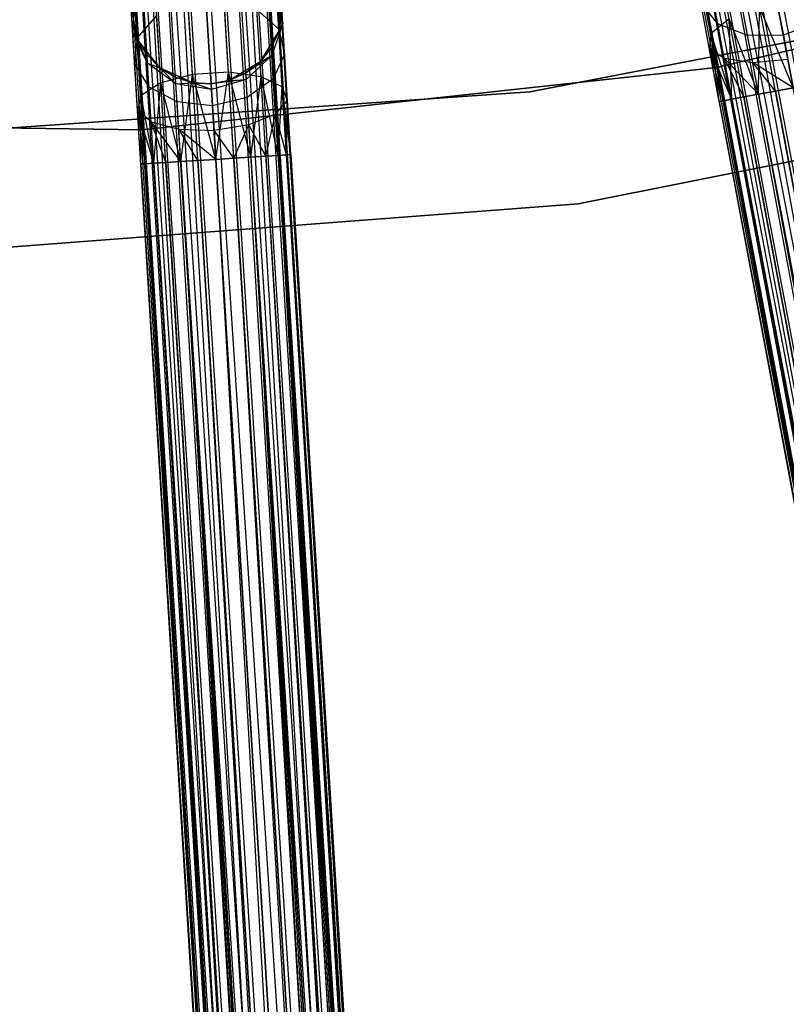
# Model space of a CAD drawing. Extents: x -189 to 189, y -189 to 189.
# Tile 183 of 256: x 1 to 11, y -74 to -61. Entities that reach past the tile are written whole.
import ezdxf

# ---------------------------------------------------------------- set-up
doc = ezdxf.new("R2010")
doc.units = 0
doc.header["$LTSCALE"] = 25.4
doc.layers.get('0').update_dxf_attribs({"linetype": 'CONTINUOUS'})

# ---------------------------------------------------------------- blocks, each defined once
blk = doc.blocks.new('NL2500012474_STL')
at = {"color": 0}
for p, q in [((222.291, -165.617, 178.5), (199.278, -42.508, 178.5)), ((222.291, -165.617, 178.5), (199.278, -42.508, 178.5)), ((199.278, -42.508, 176.5), (222.291, -165.617, 176.5)), ((199.278, -42.508, 176.5), (222.291, -165.617, 176.5)), ((199.278, -42.508, 176.5), (222.748, -165.532, 176.615)), ((199.278, -42.508, 176.5), (222.748, -165.532, 176.615)), ((221.834, -165.702, 176.615), (198.469, -42.659, 176.932)), ((221.834, -165.702, 176.615), (198.469, -42.659, 176.932)), ((221.482, -165.768, 176.932), (198.469, -42.659, 176.932)), ((221.482, -165.768, 176.932), (198.469, -42.659, 176.932)), ((221.372, -165.789, 177.855), (198.469, -42.659, 178.068)), ((221.372, -165.789, 177.855), (198.469, -42.659, 178.068)), ((221.834, -165.702, 176.615), (198.626, -42.63, 176.751)), ((221.834, -165.702, 176.615), (198.626, -42.63, 176.751)), ((221.372, -165.789, 177.855), (198.626, -42.63, 178.249)), ((221.372, -165.789, 177.855), (198.626, -42.63, 178.249)), ((221.639, -165.739, 178.249), (198.626, -42.63, 178.249)), ((221.639, -165.739, 178.249), (198.626, -42.63, 178.249)), ((221.834, -165.702, 176.615), (198.821, -42.593, 176.615)), ((198.821, -42.593, 176.615), (222.291, -165.617, 176.5)), ((221.834, -165.702, 176.615), (198.821, -42.593, 176.615)), ((221.639, -165.739, 178.249), (198.821, -42.593, 178.385)), ((221.639, -165.739, 178.249), (198.821, -42.593, 178.385)), ((198.821, -42.593, 176.615), (222.291, -165.617, 176.5)), ((221.639, -165.739, 178.249), (199.043, -42.552, 178.471)), ((221.639, -165.739, 178.249), (199.043, -42.552, 178.471)), ((222.056, -165.661, 178.471), (199.043, -42.552, 178.471)), ((222.056, -165.661, 178.471), (199.043, -42.552, 178.471)), ((199.043, -42.552, 176.529), (222.291, -165.617, 176.5)), ((199.043, -42.552, 176.529), (222.291, -165.617, 176.5)), ((221.315, -165.799, 177.379), (198.302, -42.69, 177.379)), ((221.315, -165.799, 177.379), (198.302, -42.69, 177.621)), ((221.482, -165.768, 176.932), (198.302, -42.69, 177.379)), ((221.482, -165.768, 176.932), (198.302, -42.69, 177.379)), ((221.315, -165.799, 177.379), (198.302, -42.69, 177.379)), ((221.315, -165.799, 177.379), (198.302, -42.69, 177.621)), ((221.482, -165.768, 176.932), (198.359, -42.68, 177.145)), ((221.482, -165.768, 176.932), (198.359, -42.68, 177.145)), ((221.315, -165.799, 177.379), (198.359, -42.68, 177.855)), ((221.315, -165.799, 177.379), (198.359, -42.68, 177.855)), ((221.372, -165.789, 177.855), (198.359, -42.68, 177.855)), ((221.372, -165.789, 177.855), (198.359, -42.68, 177.855)), ((201.241, -168.197, 176.615), (193.531, -43.193, 176.615)), ((193.531, -43.193, 176.615), (201.704, -168.168, 176.5)), ((201.241, -168.197, 176.615), (193.531, -43.193, 176.615)), ((201.043, -168.209, 178.249), (193.531, -43.193, 178.385)), ((201.043, -168.209, 178.249), (193.531, -43.193, 178.385)), ((193.531, -43.193, 176.615), (201.704, -168.168, 176.5)), ((201.043, -168.209, 178.249), (193.756, -43.179, 178.471)), ((201.043, -168.209, 178.249), (193.756, -43.179, 178.471)), ((201.466, -168.183, 178.471), (193.756, -43.179, 178.471)), ((201.466, -168.183, 178.471), (193.756, -43.179, 178.471)), ((193.756, -43.179, 176.529), (201.704, -168.168, 176.5)), ((193.756, -43.179, 176.529), (201.704, -168.168, 176.5)), ((201.704, -168.168, 178.5), (193.994, -43.164, 178.5)), ((201.704, -168.168, 178.5), (193.994, -43.164, 178.5)), ((193.994, -43.164, 176.5), (201.704, -168.168, 176.5)), ((193.994, -43.164, 176.5), (201.704, -168.168, 176.5)), ((193.994, -43.164, 176.5), (202.168, -168.139, 176.615)), ((193.994, -43.164, 176.5), (202.168, -168.139, 176.615)), ((201.943, -168.153, 178.471), (194.233, -43.149, 178.471)), ((201.943, -168.153, 178.471), (194.233, -43.149, 178.471)), ((194.233, -43.149, 176.529), (202.168, -168.139, 176.615)), ((194.233, -43.149, 176.529), (202.168, -168.139, 176.615)), ((201.943, -168.153, 178.471), (194.458, -43.135, 178.385)), ((201.943, -168.153, 178.471), (194.458, -43.135, 178.385)), ((202.168, -168.139, 176.615), (194.458, -43.135, 176.615)), ((194.458, -43.135, 176.615), (202.526, -168.117, 176.932)), ((194.458, -43.135, 176.615), (202.526, -168.117, 176.932)), ((202.168, -168.139, 176.615), (194.458, -43.135, 176.615)), ((201.943, -168.153, 178.471), (194.656, -43.123, 178.249)), ((201.943, -168.153, 178.471), (194.656, -43.123, 178.249)), ((202.366, -168.127, 178.249), (194.656, -43.123, 178.249)), ((202.366, -168.127, 178.249), (194.656, -43.123, 178.249)), ((194.656, -43.123, 176.751), (202.526, -168.117, 176.932)), ((194.656, -43.123, 176.751), (202.526, -168.117, 176.932)), ((202.366, -168.127, 178.249), (194.816, -43.113, 178.068)), ((202.366, -168.127, 178.249), (194.816, -43.113, 178.068)), ((202.638, -168.11, 177.855), (194.816, -43.113, 178.068)), ((202.638, -168.11, 177.855), (194.816, -43.113, 178.068)), ((194.816, -43.113, 176.932), (202.526, -168.117, 176.932)), ((194.816, -43.113, 176.932), (202.526, -168.117, 176.932)), ((194.816, -43.113, 176.932), (202.695, -168.107, 177.379)), ((194.816, -43.113, 176.932), (202.695, -168.107, 177.379)), ((202.638, -168.11, 177.855), (194.928, -43.106, 177.855)), ((202.638, -168.11, 177.855), (194.928, -43.106, 177.855)), ((194.928, -43.106, 177.145), (202.695, -168.107, 177.379)), ((194.928, -43.106, 177.145), (202.695, -168.107, 177.379)), ((202.695, -168.107, 177.379), (194.985, -43.103, 177.621)), ((202.695, -168.107, 177.379), (194.985, -43.103, 177.379)), ((202.638, -168.11, 177.855), (194.985, -43.103, 177.621)), ((202.638, -168.11, 177.855), (194.985, -43.103, 177.621)), ((202.695, -168.107, 177.379), (194.985, -43.103, 177.621)), ((202.695, -168.107, 177.379), (194.985, -43.103, 177.379)), ((200.714, -168.229, 177.379), (193.004, -43.225, 177.379)), ((200.714, -168.229, 177.379), (193.004, -43.225, 177.621)), ((200.883, -168.219, 176.932), (193.004, -43.225, 177.379)), ((200.883, -168.219, 176.932), (193.004, -43.225, 177.379)), ((200.714, -168.229, 177.379), (193.004, -43.225, 177.379)), ((200.714, -168.229, 177.379), (193.004, -43.225, 177.621)), ((200.883, -168.219, 176.932), (193.061, -43.222, 177.145)), ((200.883, -168.219, 176.932), (193.061, -43.222, 177.145)), ((200.714, -168.229, 177.379), (193.061, -43.222, 177.855)), ((200.714, -168.229, 177.379), (193.061, -43.222, 177.855)), ((200.771, -168.226, 177.855), (193.061, -43.222, 177.855)), ((200.771, -168.226, 177.855), (193.061, -43.222, 177.855)), ((201.241, -168.197, 176.615), (193.173, -43.215, 176.932)), ((201.241, -168.197, 176.615), (193.173, -43.215, 176.932)), ((200.883, -168.219, 176.932), (193.173, -43.215, 176.932)), ((200.883, -168.219, 176.932), (193.173, -43.215, 176.932)), ((200.771, -168.226, 177.855), (193.173, -43.215, 178.068)), ((200.771, -168.226, 177.855), (193.173, -43.215, 178.068)), ((201.241, -168.197, 176.615), (193.333, -43.205, 176.751)), ((201.241, -168.197, 176.615), (193.333, -43.205, 176.751)), ((200.771, -168.226, 177.855), (193.333, -43.205, 178.249)), ((200.771, -168.226, 177.855), (193.333, -43.205, 178.249)), ((201.043, -168.209, 178.249), (193.333, -43.205, 178.249)), ((201.043, -168.209, 178.249), (193.333, -43.205, 178.249)), ((209.224, -59.364, 26.5), (201.793, -61.115, 26.5)), ((201.793, -61.115, 17), (209.224, -59.364, 17)), ((201.793, -61.115, 17), (209.224, -59.364, 17)), ((209.224, -59.364, 26.5), (201.793, -61.115, 26.5)), ((201.721, -60.667, 27.675), (201.581, -59.916, 27.165)), ((201.721, -60.667, 27.675), (201.581, -59.916, 27.165)), ((195.976, -60.099, 26.401), (196.06, -60.533, 26.219)), ((196.007, -60.608, 27.165), (195.976, -60.099, 26.401)), ((196.007, -60.608, 27.165), (195.976, -60.099, 26.401)), ((195.976, -60.099, 26.401), (196.06, -60.533, 26.219)), ((206.67, -60.023, 20), (199.324, -61.436, 20)), ((199.324, -61.436, 19), (206.67, -60.023, 19)), ((206.67, -60.023, 20), (199.324, -61.436, 20)), ((199.324, -61.436, 19), (206.67, -60.023, 19)), ((194.079, -60.656, 26.219), (194.109, -60.214, 26.401)), ((194.079, -60.656, 26.219), (194.109, -60.214, 26.401)), ((194.141, -60.723, 27.165), (194.109, -60.214, 26.401)), ((194.141, -60.723, 27.165), (194.109, -60.214, 26.401)), ((195.345, -61.178, 28.245), (195.286, -60.216, 27.601)), ((195.345, -61.178, 28.245), (195.286, -60.216, 27.601)), ((196.037, -60.15, 20), (196.008, -60.628, 20)), ((196.037, -60.15, 20), (196.008, -60.628, 20)), ((196.06, -60.533, 26.219), (196.037, -60.15, 25.5)), ((196.06, -60.533, 26.219), (196.037, -60.15, 25.5)), ((201.811, -60.537, 26.513), (201.754, -60.232, 26.048)), ((201.811, -60.537, 26.513), (201.754, -60.232, 26.048)), ((194.142, -60.743, 20), (194.055, -60.272, 20)), ((194.079, -60.656, 26.219), (194.055, -60.272, 25.5)), ((194.07, -60.513, 25.5), (194.055, -60.272, 20)), ((194.079, -60.656, 26.219), (194.055, -60.272, 25.5)), ((194.07, -60.513, 25.5), (194.055, -60.272, 20)), ((194.142, -60.743, 20), (194.055, -60.272, 20)), ((194.868, -61.207, 28.245), (194.808, -60.245, 27.601)), ((194.868, -61.207, 28.245), (194.808, -60.245, 27.601)), ((195.719, -60.347, 27.443), (196.007, -60.608, 27.165)), ((195.774, -61.237, 28.039), (195.719, -60.347, 27.443)), ((195.774, -61.237, 28.039), (195.719, -60.347, 27.443)), ((195.719, -60.347, 27.443), (196.007, -60.608, 27.165)), ((201.811, -60.537, 26.513), (201.586, -60.257, 26.829)), ((201.698, -60.856, 27.236), (201.586, -60.257, 26.829)), ((201.811, -60.537, 26.513), (201.586, -60.257, 26.829)), ((201.698, -60.856, 27.236), (201.586, -60.257, 26.829)), ((202.349, -61.466, 28.385), (202.362, -60.307, 28.245)), ((202.349, -61.466, 28.385), (202.362, -60.307, 28.245)), ((202.571, -61.425, 28.471), (202.362, -60.307, 28.245)), ((202.571, -61.425, 28.471), (202.362, -60.307, 28.245)), ((202.806, -61.381, 28.5), (202.362, -60.307, 28.245)), ((202.806, -61.381, 28.5), (202.362, -60.307, 28.245)), ((194.141, -60.723, 27.165), (194.395, -60.429, 27.443)), ((194.141, -60.723, 27.165), (194.395, -60.429, 27.443)), ((194.45, -61.319, 28.039), (194.395, -60.429, 27.443)), ((194.45, -61.319, 28.039), (194.395, -60.429, 27.443)), ((196.008, -60.628, 25.5), (196.052, -60.391, 25.5)), ((196.052, -60.391, 25.5), (196.008, -60.628, 20)), ((196.052, -60.391, 25.5), (196.008, -60.628, 20)), ((196.008, -60.628, 25.5), (196.052, -60.391, 25.5)), ((196.06, -60.533, 26.219), (196.052, -60.391, 25.5)), ((196.06, -60.533, 26.219), (196.052, -60.391, 25.5)), ((201.961, -60.469, 28.039), (201.721, -60.667, 27.675)), ((201.961, -60.469, 28.039), (201.721, -60.667, 27.675)), ((201.997, -61.532, 28.068), (201.961, -60.469, 28.039)), ((202.154, -61.503, 28.249), (201.961, -60.469, 28.039)), ((201.997, -61.532, 28.068), (201.961, -60.469, 28.039)), ((202.154, -61.503, 28.249), (201.961, -60.469, 28.039)), ((202.349, -61.466, 28.385), (201.961, -60.469, 28.039)), ((202.349, -61.466, 28.385), (201.961, -60.469, 28.039)), ((202.204, -60.692, 26.288), (202.16, -60.454, 25.927)), ((202.204, -60.692, 26.288), (202.16, -60.454, 25.927)), ((202.636, -60.473, 25.883), (202.676, -60.686, 26.207)), ((202.636, -60.473, 25.883), (202.676, -60.686, 26.207)), ((194.079, -60.656, 26.219), (194.07, -60.513, 25.5)), ((194.07, -60.513, 25.5), (194.142, -60.743, 25.5)), ((194.079, -60.656, 26.219), (194.07, -60.513, 25.5)), ((194.142, -60.743, 20), (194.07, -60.513, 25.5)), ((194.07, -60.513, 25.5), (194.142, -60.743, 25.5)), ((194.142, -60.743, 20), (194.07, -60.513, 25.5)), ((196.008, -60.628, 20), (195.761, -61.038, 20)), ((196.008, -60.628, 20), (195.761, -61.038, 20)), ((195.91, -60.848, 25.5), (196.06, -60.533, 26.219)), ((195.91, -60.848, 25.5), (196.06, -60.533, 26.219)), ((195.91, -60.848, 25.5), (196.008, -60.628, 25.5)), ((196.008, -60.628, 20), (195.91, -60.848, 25.5)), ((195.91, -60.848, 25.5), (196.008, -60.628, 25.5)), ((196.008, -60.628, 20), (195.91, -60.848, 25.5)), ((196.06, -60.533, 26.219), (195.916, -60.956, 26.048)), ((196.06, -60.533, 26.219), (195.916, -60.956, 26.048)), ((196.007, -60.608, 27.165), (196.085, -60.94, 26.829)), ((196.054, -61.371, 27.675), (196.007, -60.608, 27.165)), ((196.054, -61.371, 27.675), (196.007, -60.608, 27.165)), ((196.007, -60.608, 27.165), (196.085, -60.94, 26.829)), ((196.008, -60.628, 25.5), (196.06, -60.533, 26.219)), ((196.008, -60.628, 25.5), (196.06, -60.533, 26.219)), ((196.008, -60.628, 25.5), (196.008, -60.628, 20)), ((196.008, -60.628, 25.5), (196.008, -60.628, 20)), ((196.085, -60.94, 26.829), (196.06, -60.533, 26.219)), ((196.085, -60.94, 26.829), (196.06, -60.533, 26.219)), ((202.204, -60.692, 26.288), (201.811, -60.537, 26.513)), ((201.896, -60.993, 26.823), (201.811, -60.537, 26.513)), ((202.204, -60.692, 26.288), (201.811, -60.537, 26.513)), ((201.896, -60.993, 26.823), (201.811, -60.537, 26.513)), ((203.118, -60.521, 26.288), (202.676, -60.686, 26.207)), ((203.118, -60.521, 26.288), (202.676, -60.686, 26.207)), ((194.274, -61.058, 26.048), (194.079, -60.656, 26.219)), ((194.079, -60.656, 26.219), (194.142, -60.743, 25.5)), ((194.079, -60.656, 26.219), (194.142, -60.743, 25.5)), ((194.104, -61.062, 26.829), (194.079, -60.656, 26.219)), ((194.274, -61.058, 26.048), (194.079, -60.656, 26.219)), ((194.104, -61.062, 26.829), (194.079, -60.656, 26.219)), ((194.104, -61.062, 26.829), (194.141, -60.723, 27.165)), ((194.104, -61.062, 26.829), (194.141, -60.723, 27.165)), ((194.188, -61.486, 27.675), (194.141, -60.723, 27.165)), ((194.188, -61.486, 27.675), (194.141, -60.723, 27.165)), ((194.438, -61.119, 20), (194.142, -60.743, 20)), ((194.274, -61.058, 26.048), (194.142, -60.743, 25.5)), ((194.142, -60.743, 25.5), (194.267, -60.949, 25.5)), ((194.274, -61.058, 26.048), (194.142, -60.743, 25.5)), ((194.267, -60.949, 25.5), (194.142, -60.743, 20)), ((194.438, -61.119, 20), (194.142, -60.743, 20)), ((194.267, -60.949, 25.5), (194.142, -60.743, 20)), ((194.142, -60.743, 25.5), (194.267, -60.949, 25.5)), ((194.142, -60.743, 25.5), (194.142, -60.743, 20)), ((194.142, -60.743, 25.5), (194.142, -60.743, 20)), ((201.721, -60.667, 27.675), (201.698, -60.856, 27.236)), ((201.721, -60.667, 27.675), (201.698, -60.856, 27.236)), ((201.83, -61.563, 27.621), (201.721, -60.667, 27.675)), ((201.887, -61.553, 27.855), (201.721, -60.667, 27.675)), ((201.83, -61.563, 27.621), (201.721, -60.667, 27.675)), ((201.887, -61.553, 27.855), (201.721, -60.667, 27.675)), ((201.997, -61.532, 28.068), (201.721, -60.667, 27.675)), ((201.997, -61.532, 28.068), (201.721, -60.667, 27.675)), ((202.676, -60.686, 26.207), (202.204, -60.692, 26.288)), ((202.676, -60.686, 26.207), (202.204, -60.692, 26.288)), ((202.271, -61.047, 26.53), (202.204, -60.692, 26.288)), ((202.271, -61.047, 26.53), (202.204, -60.692, 26.288)), ((202.676, -60.686, 26.207), (202.735, -61.005, 26.424)), ((202.676, -60.686, 26.207), (202.735, -61.005, 26.424)), ((195.761, -61.038, 25.5), (195.91, -60.848, 25.5)), ((195.91, -60.848, 25.5), (195.761, -61.038, 20)), ((195.91, -60.848, 25.5), (195.761, -61.038, 20)), ((195.761, -61.038, 25.5), (195.91, -60.848, 25.5)), ((195.916, -60.956, 26.048), (195.91, -60.848, 25.5)), ((195.916, -60.956, 26.048), (195.91, -60.848, 25.5)), ((201.83, -61.563, 27.621), (201.698, -60.856, 27.236)), ((201.83, -61.563, 27.379), (201.698, -60.856, 27.236)), ((201.997, -61.532, 26.932), (201.698, -60.856, 27.236)), ((201.698, -60.856, 27.236), (201.896, -60.993, 26.823)), ((201.997, -61.532, 26.932), (201.698, -60.856, 27.236)), ((201.887, -61.553, 27.145), (201.698, -60.856, 27.236)), ((201.83, -61.563, 27.379), (201.698, -60.856, 27.236)), ((201.887, -61.553, 27.145), (201.698, -60.856, 27.236)), ((201.83, -61.563, 27.621), (201.698, -60.856, 27.236)), ((201.698, -60.856, 27.236), (201.896, -60.993, 26.823)), ((194.274, -61.058, 26.048), (194.267, -60.949, 25.5)), ((194.267, -60.949, 25.5), (194.438, -61.119, 25.5)), ((194.274, -61.058, 26.048), (194.267, -60.949, 25.5)), ((194.438, -61.119, 20), (194.267, -60.949, 25.5)), ((194.267, -60.949, 25.5), (194.438, -61.119, 25.5)), ((194.438, -61.119, 20), (194.267, -60.949, 25.5)), ((195.572, -61.186, 25.5), (195.916, -60.956, 26.048)), ((195.572, -61.186, 25.5), (195.916, -60.956, 26.048)), ((195.577, -61.271, 25.927), (195.916, -60.956, 26.048)), ((195.577, -61.271, 25.927), (195.916, -60.956, 26.048)), ((195.761, -61.038, 25.5), (195.916, -60.956, 26.048)), ((195.761, -61.038, 25.5), (195.916, -60.956, 26.048)), ((195.936, -61.266, 26.513), (195.916, -60.956, 26.048)), ((195.936, -61.266, 26.513), (195.916, -60.956, 26.048)), ((196.085, -60.94, 26.829), (195.936, -61.266, 26.513)), ((196.085, -60.94, 26.829), (195.936, -61.266, 26.513)), ((196.123, -61.549, 27.236), (196.085, -60.94, 26.829)), ((196.123, -61.549, 27.236), (196.085, -60.94, 26.829)), ((202.349, -61.466, 26.615), (201.896, -60.993, 26.823)), ((201.896, -60.993, 26.823), (202.271, -61.047, 26.53)), ((202.154, -61.503, 26.751), (201.896, -60.993, 26.823)), ((202.349, -61.466, 26.615), (201.896, -60.993, 26.823)), ((202.154, -61.503, 26.751), (201.896, -60.993, 26.823)), ((201.997, -61.532, 26.932), (201.896, -60.993, 26.823)), ((201.997, -61.532, 26.932), (201.896, -60.993, 26.823)), ((201.896, -60.993, 26.823), (202.271, -61.047, 26.53)), ((202.271, -61.047, 26.53), (202.735, -61.005, 26.424)), ((202.271, -61.047, 26.53), (202.735, -61.005, 26.424)), ((194.293, -61.368, 26.513), (194.104, -61.062, 26.829)), ((194.141, -61.671, 27.236), (194.104, -61.062, 26.829)), ((194.293, -61.368, 26.513), (194.104, -61.062, 26.829)), ((194.141, -61.671, 27.236), (194.104, -61.062, 26.829)), ((201.793, -61.115, 26.5), (194.204, -61.939, 26.5)), ((194.204, -61.939, 17), (201.793, -61.115, 17)), ((194.204, -61.939, 17), (201.793, -61.115, 17)), ((201.793, -61.115, 26.5), (194.204, -61.939, 26.5)), ((194.649, -61.328, 25.927), (194.274, -61.058, 26.048)), ((194.274, -61.058, 26.048), (194.438, -61.119, 25.5)), ((194.274, -61.058, 26.048), (194.438, -61.119, 25.5)), ((194.293, -61.368, 26.513), (194.274, -61.058, 26.048)), ((194.649, -61.328, 25.927), (194.274, -61.058, 26.048)), ((194.293, -61.368, 26.513), (194.274, -61.058, 26.048)), ((194.874, -61.315, 20), (194.438, -61.119, 20)), ((194.649, -61.328, 25.927), (194.438, -61.119, 25.5)), ((194.438, -61.119, 25.5), (194.644, -61.244, 25.5)), ((194.649, -61.328, 25.927), (194.438, -61.119, 25.5)), ((194.644, -61.244, 25.5), (194.438, -61.119, 20)), ((194.874, -61.315, 20), (194.438, -61.119, 20)), ((194.644, -61.244, 25.5), (194.438, -61.119, 20)), ((194.438, -61.119, 25.5), (194.644, -61.244, 25.5)), ((194.438, -61.119, 25.5), (194.438, -61.119, 20)), ((194.438, -61.119, 25.5), (194.438, -61.119, 20)), ((195.761, -61.038, 20), (195.352, -61.286, 20)), ((195.761, -61.038, 20), (195.352, -61.286, 20)), ((195.572, -61.186, 25.5), (195.761, -61.038, 25.5)), ((195.761, -61.038, 20), (195.572, -61.186, 25.5)), ((195.572, -61.186, 25.5), (195.761, -61.038, 25.5)), ((195.761, -61.038, 20), (195.572, -61.186, 25.5)), ((195.761, -61.038, 25.5), (195.761, -61.038, 20)), ((195.761, -61.038, 25.5), (195.761, -61.038, 20)), ((201.793, -61.115, 17), (201.793, -61.115, 26.5)), ((201.793, -61.115, 17), (201.793, -61.115, 26.5)), ((202.806, -61.381, 26.5), (202.271, -61.047, 26.53)), ((202.571, -61.425, 26.529), (202.271, -61.047, 26.53)), ((202.806, -61.381, 26.5), (202.271, -61.047, 26.53)), ((202.571, -61.425, 26.529), (202.271, -61.047, 26.53)), ((202.349, -61.466, 26.615), (202.271, -61.047, 26.53)), ((202.349, -61.466, 26.615), (202.271, -61.047, 26.53)), ((194.868, -61.207, 28.245), (194.45, -61.319, 28.039)), ((194.868, -61.207, 28.245), (194.45, -61.319, 28.039)), ((194.649, -61.328, 25.927), (194.644, -61.244, 25.5)), ((194.644, -61.244, 25.5), (194.874, -61.315, 25.5)), ((194.649, -61.328, 25.927), (194.644, -61.244, 25.5)), ((194.874, -61.315, 20), (194.644, -61.244, 25.5)), ((194.644, -61.244, 25.5), (194.874, -61.315, 25.5)), ((194.874, -61.315, 20), (194.644, -61.244, 25.5)), ((194.713, -62.356, 28.385), (194.868, -61.207, 28.245)), ((194.713, -62.356, 28.385), (194.868, -61.207, 28.245)), ((195.345, -61.178, 28.245), (194.868, -61.207, 28.245)), ((195.345, -61.178, 28.245), (194.868, -61.207, 28.245)), ((194.938, -62.342, 28.471), (194.868, -61.207, 28.245)), ((194.938, -62.342, 28.471), (194.868, -61.207, 28.245)), ((195.176, -62.328, 28.5), (194.868, -61.207, 28.245)), ((195.176, -62.328, 28.5), (194.868, -61.207, 28.245)), ((195.577, -61.271, 25.927), (195.115, -61.329, 25.5)), ((195.577, -61.271, 25.927), (195.115, -61.329, 25.5)), ((195.577, -61.271, 25.927), (195.12, -61.405, 25.883)), ((195.577, -61.271, 25.927), (195.12, -61.405, 25.883)), ((195.176, -62.328, 28.5), (195.345, -61.178, 28.245)), ((195.176, -62.328, 28.5), (195.345, -61.178, 28.245)), ((195.415, -62.313, 28.471), (195.345, -61.178, 28.245)), ((195.415, -62.313, 28.471), (195.345, -61.178, 28.245)), ((195.64, -62.299, 28.385), (195.345, -61.178, 28.245)), ((195.64, -62.299, 28.385), (195.345, -61.178, 28.245)), ((195.774, -61.237, 28.039), (195.345, -61.178, 28.245)), ((195.774, -61.237, 28.039), (195.345, -61.178, 28.245)), ((195.352, -61.286, 25.5), (195.572, -61.186, 25.5)), ((195.572, -61.186, 25.5), (195.352, -61.286, 20)), ((195.572, -61.186, 25.5), (195.352, -61.286, 20)), ((195.352, -61.286, 25.5), (195.572, -61.186, 25.5)), ((195.352, -61.286, 25.5), (195.577, -61.271, 25.927)), ((195.352, -61.286, 25.5), (195.577, -61.271, 25.927)), ((195.572, -61.186, 25.5), (195.577, -61.271, 25.927)), ((195.572, -61.186, 25.5), (195.577, -61.271, 25.927)), ((195.592, -61.512, 26.288), (195.577, -61.271, 25.927)), ((195.592, -61.512, 26.288), (195.577, -61.271, 25.927)), ((195.936, -61.266, 26.513), (195.592, -61.512, 26.288)), ((195.936, -61.266, 26.513), (195.592, -61.512, 26.288)), ((195.64, -62.299, 28.385), (195.774, -61.237, 28.039)), ((195.64, -62.299, 28.385), (195.774, -61.237, 28.039)), ((195.838, -62.287, 28.249), (195.774, -61.237, 28.039)), ((195.838, -62.287, 28.249), (195.774, -61.237, 28.039)), ((195.998, -62.277, 28.068), (195.774, -61.237, 28.039)), ((195.998, -62.277, 28.068), (195.774, -61.237, 28.039)), ((196.054, -61.371, 27.675), (195.774, -61.237, 28.039)), ((196.054, -61.371, 27.675), (195.774, -61.237, 28.039)), ((195.964, -61.73, 26.823), (195.936, -61.266, 26.513)), ((195.964, -61.73, 26.823), (195.936, -61.266, 26.513)), ((194.45, -61.319, 28.039), (194.188, -61.486, 27.675)), ((194.45, -61.319, 28.039), (194.188, -61.486, 27.675)), ((194.664, -61.57, 26.288), (194.293, -61.368, 26.513)), ((194.321, -61.831, 26.823), (194.293, -61.368, 26.513)), ((194.664, -61.57, 26.288), (194.293, -61.368, 26.513)), ((194.321, -61.831, 26.823), (194.293, -61.368, 26.513)), ((194.355, -62.378, 28.068), (194.45, -61.319, 28.039)), ((194.355, -62.378, 28.068), (194.45, -61.319, 28.039)), ((194.515, -62.368, 28.249), (194.45, -61.319, 28.039)), ((194.515, -62.368, 28.249), (194.45, -61.319, 28.039)), ((194.713, -62.356, 28.385), (194.45, -61.319, 28.039)), ((194.713, -62.356, 28.385), (194.45, -61.319, 28.039)), ((194.649, -61.328, 25.927), (194.874, -61.315, 25.5)), ((194.649, -61.328, 25.927), (194.874, -61.315, 25.5)), ((195.12, -61.405, 25.883), (194.649, -61.328, 25.927)), ((194.664, -61.57, 26.288), (194.649, -61.328, 25.927)), ((195.12, -61.405, 25.883), (194.649, -61.328, 25.927)), ((194.664, -61.57, 26.288), (194.649, -61.328, 25.927)), ((195.115, -61.329, 20), (194.874, -61.315, 20)), ((195.12, -61.405, 25.883), (194.874, -61.315, 25.5)), ((194.874, -61.315, 25.5), (195.115, -61.329, 25.5)), ((195.12, -61.405, 25.883), (194.874, -61.315, 25.5)), ((194.874, -61.315, 25.5), (195.115, -61.329, 25.5)), ((194.874, -61.315, 25.5), (194.874, -61.315, 20)), ((195.115, -61.329, 20), (194.874, -61.315, 20)), ((194.874, -61.315, 25.5), (194.874, -61.315, 20)), ((195.352, -61.286, 20), (195.115, -61.329, 20)), ((195.115, -61.329, 25.5), (195.352, -61.286, 25.5)), ((195.115, -61.329, 25.5), (195.352, -61.286, 25.5)), ((195.352, -61.286, 20), (195.115, -61.329, 20)), ((195.115, -61.329, 25.5), (195.12, -61.405, 25.883)), ((195.115, -61.329, 25.5), (195.12, -61.405, 25.883)), ((195.115, -61.329, 25.5), (195.115, -61.329, 20)), ((195.115, -61.329, 25.5), (195.115, -61.329, 20)), ((195.12, -61.405, 25.883), (195.133, -61.622, 26.207)), ((195.12, -61.405, 25.883), (195.133, -61.622, 26.207)), ((195.352, -61.286, 25.5), (195.352, -61.286, 20)), ((195.352, -61.286, 25.5), (195.352, -61.286, 20)), ((195.998, -62.277, 28.068), (196.054, -61.371, 27.675)), ((195.998, -62.277, 28.068), (196.054, -61.371, 27.675)), ((196.11, -62.27, 27.855), (196.054, -61.371, 27.675)), ((196.11, -62.27, 27.855), (196.054, -61.371, 27.675)), ((196.167, -62.266, 27.621), (196.054, -61.371, 27.675)), ((196.167, -62.266, 27.621), (196.054, -61.371, 27.675)), ((196.123, -61.549, 27.236), (196.054, -61.371, 27.675)), ((196.123, -61.549, 27.236), (196.054, -61.371, 27.675)), ((202.806, -61.381, 28.5), (202.571, -61.425, 28.471)), ((202.571, -61.425, 26.529), (202.806, -61.381, 26.5)), ((202.571, -61.425, 26.529), (202.806, -61.381, 26.5)), ((202.806, -61.381, 28.5), (202.571, -61.425, 28.471)), ((199.324, -61.436, 20), (191.861, -61.954, 20)), ((191.861, -61.954, 19), (199.324, -61.436, 19)), ((199.324, -61.436, 20), (191.861, -61.954, 20)), ((191.861, -61.954, 19), (199.324, -61.436, 19)), ((194.188, -61.486, 27.675), (194.141, -61.671, 27.236)), ((194.188, -61.486, 27.675), (194.141, -61.671, 27.236)), ((194.186, -62.389, 27.621), (194.188, -61.486, 27.675)), ((194.186, -62.389, 27.621), (194.188, -61.486, 27.675)), ((194.243, -62.385, 27.855), (194.188, -61.486, 27.675)), ((194.243, -62.385, 27.855), (194.188, -61.486, 27.675)), ((194.355, -62.378, 28.068), (194.188, -61.486, 27.675)), ((194.355, -62.378, 28.068), (194.188, -61.486, 27.675)), ((195.592, -61.512, 26.288), (195.133, -61.622, 26.207)), ((195.592, -61.512, 26.288), (195.133, -61.622, 26.207)), ((195.614, -61.873, 26.53), (195.592, -61.512, 26.288)), ((195.614, -61.873, 26.53), (195.592, -61.512, 26.288)), ((199.324, -61.436, 20), (199.324, -61.436, 19)), ((199.324, -61.436, 20), (199.324, -61.436, 19)), ((199.965, -62.914, 26.5), (207.485, -61.413, 26.5)), ((207.485, -61.413, 17), (199.965, -62.914, 17)), ((199.965, -62.914, 26.5), (207.485, -61.413, 26.5)), ((207.485, -61.413, 17), (199.965, -62.914, 17)), ((201.997, -61.532, 28.068), (201.887, -61.553, 27.855)), ((201.887, -61.553, 27.145), (201.997, -61.532, 26.932)), ((201.887, -61.553, 27.145), (201.997, -61.532, 26.932)), ((201.997, -61.532, 28.068), (201.887, -61.553, 27.855)), ((202.154, -61.503, 28.249), (201.997, -61.532, 28.068)), ((201.997, -61.532, 26.932), (202.154, -61.503, 26.751)), ((201.997, -61.532, 26.932), (202.154, -61.503, 26.751)), ((202.154, -61.503, 28.249), (201.997, -61.532, 28.068)), ((201.997, -61.532, 28.068), (220.068, -158.207, 28.068)), ((201.997, -61.532, 28.068), (220.068, -158.207, 28.068)), ((201.997, -61.532, 28.068), (219.902, -158.238, 27.621)), ((201.997, -61.532, 28.068), (219.902, -158.238, 27.621)), ((201.997, -61.532, 26.932), (219.958, -158.228, 27.145)), ((201.997, -61.532, 26.932), (219.958, -158.228, 27.145)), ((201.997, -61.532, 26.932), (220.226, -158.178, 26.751)), ((201.997, -61.532, 26.932), (220.226, -158.178, 26.751)), ((202.349, -61.466, 28.385), (202.154, -61.503, 28.249)), ((202.154, -61.503, 26.751), (202.349, -61.466, 26.615)), ((202.154, -61.503, 26.751), (202.349, -61.466, 26.615)), ((202.349, -61.466, 28.385), (202.154, -61.503, 28.249)), ((202.154, -61.503, 28.249), (220.068, -158.207, 28.068)), ((202.154, -61.503, 28.249), (220.068, -158.207, 28.068)), ((202.154, -61.503, 26.751), (220.226, -158.178, 26.751)), ((202.154, -61.503, 26.751), (220.226, -158.178, 26.751)), ((202.571, -61.425, 28.471), (202.349, -61.466, 28.385)), ((202.349, -61.466, 26.615), (202.571, -61.425, 26.529)), ((202.349, -61.466, 26.615), (202.571, -61.425, 26.529)), ((202.571, -61.425, 28.471), (202.349, -61.466, 28.385)), ((202.349, -61.466, 28.385), (220.421, -158.141, 28.385)), ((202.349, -61.466, 28.385), (220.421, -158.141, 28.385)), ((202.349, -61.466, 28.385), (220.068, -158.207, 28.068)), ((202.349, -61.466, 28.385), (220.068, -158.207, 28.068)), ((202.349, -61.466, 26.615), (220.226, -158.178, 26.751)), ((202.349, -61.466, 26.615), (220.226, -158.178, 26.751)), ((202.349, -61.466, 26.615), (220.642, -158.1, 26.529)), ((202.349, -61.466, 26.615), (220.642, -158.1, 26.529)), ((202.571, -61.425, 28.471), (220.421, -158.141, 28.385)), ((202.571, -61.425, 28.471), (220.421, -158.141, 28.385)), ((202.571, -61.425, 26.529), (220.642, -158.1, 26.529)), ((202.571, -61.425, 26.529), (220.642, -158.1, 26.529)), ((195.133, -61.622, 26.207), (194.664, -61.57, 26.288)), ((194.686, -61.93, 26.53), (194.664, -61.57, 26.288)), ((195.133, -61.622, 26.207), (194.664, -61.57, 26.288)), ((194.686, -61.93, 26.53), (194.664, -61.57, 26.288)), ((195.133, -61.622, 26.207), (195.153, -61.946, 26.424)), ((195.133, -61.622, 26.207), (195.153, -61.946, 26.424)), ((195.964, -61.73, 26.823), (196.123, -61.549, 27.236)), ((195.964, -61.73, 26.823), (196.123, -61.549, 27.236)), ((196.11, -62.27, 27.145), (196.123, -61.549, 27.236)), ((196.11, -62.27, 27.145), (196.123, -61.549, 27.236)), ((196.167, -62.266, 27.379), (196.123, -61.549, 27.236)), ((196.167, -62.266, 27.621), (196.123, -61.549, 27.236)), ((196.167, -62.266, 27.621), (196.123, -61.549, 27.236)), ((196.167, -62.266, 27.379), (196.123, -61.549, 27.236)), ((201.887, -61.553, 27.855), (201.83, -61.563, 27.621)), ((201.83, -61.563, 27.379), (201.887, -61.553, 27.145)), ((201.83, -61.563, 27.379), (201.887, -61.553, 27.145)), ((201.887, -61.553, 27.855), (201.83, -61.563, 27.621)), ((201.83, -61.563, 27.621), (219.902, -158.238, 27.621)), ((201.83, -61.563, 27.621), (219.902, -158.238, 27.621)), ((201.83, -61.563, 27.621), (219.958, -158.228, 27.145)), ((201.83, -61.563, 27.621), (219.958, -158.228, 27.145)), ((201.83, -61.563, 27.379), (219.958, -158.228, 27.145)), ((201.83, -61.563, 27.379), (219.958, -158.228, 27.145)), ((201.887, -61.553, 27.855), (219.902, -158.238, 27.621)), ((201.887, -61.553, 27.855), (219.902, -158.238, 27.621)), ((201.887, -61.553, 27.145), (219.958, -158.228, 27.145)), ((201.887, -61.553, 27.145), (219.958, -158.228, 27.145)), ((194.186, -62.389, 27.621), (194.141, -61.671, 27.236)), ((194.186, -62.389, 27.379), (194.141, -61.671, 27.236)), ((194.355, -62.378, 26.932), (194.141, -61.671, 27.236)), ((194.141, -61.671, 27.236), (194.321, -61.831, 26.823)), ((194.355, -62.378, 26.932), (194.141, -61.671, 27.236)), ((194.243, -62.385, 27.145), (194.141, -61.671, 27.236)), ((194.186, -62.389, 27.379), (194.141, -61.671, 27.236)), ((194.243, -62.385, 27.145), (194.141, -61.671, 27.236)), ((194.186, -62.389, 27.621), (194.141, -61.671, 27.236)), ((194.141, -61.671, 27.236), (194.321, -61.831, 26.823)), ((195.964, -61.73, 26.823), (195.614, -61.873, 26.53)), ((195.964, -61.73, 26.823), (195.614, -61.873, 26.53)), ((195.838, -62.287, 26.751), (195.964, -61.73, 26.823)), ((195.838, -62.287, 26.751), (195.964, -61.73, 26.823)), ((196.11, -62.27, 27.145), (195.964, -61.73, 26.823)), ((195.998, -62.277, 26.932), (195.964, -61.73, 26.823)), ((196.11, -62.27, 27.145), (195.964, -61.73, 26.823)), ((195.998, -62.277, 26.932), (195.964, -61.73, 26.823)), ((194.204, -61.939, 26.5), (186.572, -61.824, 26.5)), ((186.572, -61.824, 17), (194.204, -61.939, 17)), ((186.572, -61.824, 17), (194.204, -61.939, 17)), ((194.204, -61.939, 26.5), (186.572, -61.824, 26.5)), ((194.713, -62.356, 26.615), (194.321, -61.831, 26.823)), ((194.321, -61.831, 26.823), (194.686, -61.93, 26.53)), ((194.515, -62.368, 26.751), (194.321, -61.831, 26.823)), ((194.713, -62.356, 26.615), (194.321, -61.831, 26.823)), ((194.515, -62.368, 26.751), (194.321, -61.831, 26.823)), ((194.355, -62.378, 26.932), (194.321, -61.831, 26.823)), ((194.355, -62.378, 26.932), (194.321, -61.831, 26.823)), ((194.321, -61.831, 26.823), (194.686, -61.93, 26.53)), ((195.614, -61.873, 26.53), (195.153, -61.946, 26.424)), ((195.614, -61.873, 26.53), (195.153, -61.946, 26.424)), ((195.415, -62.313, 26.529), (195.614, -61.873, 26.53)), ((195.415, -62.313, 26.529), (195.614, -61.873, 26.53)), ((195.838, -62.287, 26.751), (195.614, -61.873, 26.53)), ((195.838, -62.287, 26.751), (195.614, -61.873, 26.53)), ((195.64, -62.299, 26.615), (195.614, -61.873, 26.53)), ((195.64, -62.299, 26.615), (195.614, -61.873, 26.53)), ((194.204, -61.939, 17), (194.204, -61.939, 26.5)), ((194.204, -61.939, 17), (194.204, -61.939, 26.5)), ((194.686, -61.93, 26.53), (195.153, -61.946, 26.424)), ((195.176, -62.328, 26.5), (194.686, -61.93, 26.53)), ((194.938, -62.342, 26.529), (194.686, -61.93, 26.53)), ((195.176, -62.328, 26.5), (194.686, -61.93, 26.53)), ((194.938, -62.342, 26.529), (194.686, -61.93, 26.53)), ((194.713, -62.356, 26.615), (194.686, -61.93, 26.53)), ((194.713, -62.356, 26.615), (194.686, -61.93, 26.53)), ((194.686, -61.93, 26.53), (195.153, -61.946, 26.424)), ((195.153, -61.946, 26.424), (195.176, -62.328, 26.5)), ((195.415, -62.313, 26.529), (195.153, -61.946, 26.424)), ((195.415, -62.313, 26.529), (195.153, -61.946, 26.424)), ((195.153, -61.946, 26.424), (195.176, -62.328, 26.5)), ((195.176, -62.328, 26.5), (195.415, -62.313, 26.529)), ((195.415, -62.313, 28.471), (195.176, -62.328, 28.5)), ((195.415, -62.313, 28.471), (195.176, -62.328, 28.5)), ((195.176, -62.328, 26.5), (195.415, -62.313, 26.529)), ((195.415, -62.313, 26.529), (195.64, -62.299, 26.615)), ((195.64, -62.299, 28.385), (195.415, -62.313, 28.471)), ((195.64, -62.299, 28.385), (195.415, -62.313, 28.471)), ((195.415, -62.313, 26.529), (195.64, -62.299, 26.615)), ((195.415, -62.313, 26.529), (201.47, -160.476, 26.529)), ((195.415, -62.313, 26.529), (201.47, -160.476, 26.529)), ((195.415, -62.313, 28.471), (201.231, -160.491, 28.5)), ((195.415, -62.313, 28.471), (201.231, -160.491, 28.5)), ((195.64, -62.299, 26.615), (195.838, -62.287, 26.751)), ((195.838, -62.287, 28.249), (195.64, -62.299, 28.385)), ((195.838, -62.287, 28.249), (195.64, -62.299, 28.385)), ((195.64, -62.299, 26.615), (195.838, -62.287, 26.751)), ((195.64, -62.299, 26.615), (201.47, -160.476, 26.529)), ((195.64, -62.299, 26.615), (201.47, -160.476, 26.529)), ((195.64, -62.299, 26.615), (201.893, -160.45, 26.751)), ((195.64, -62.299, 26.615), (201.893, -160.45, 26.751)), ((195.64, -62.299, 28.385), (201.695, -160.462, 28.385)), ((195.64, -62.299, 28.385), (201.695, -160.462, 28.385)), ((195.64, -62.299, 28.385), (201.231, -160.491, 28.5)), ((195.64, -62.299, 28.385), (201.231, -160.491, 28.5)), ((195.838, -62.287, 26.751), (195.998, -62.277, 26.932)), ((195.998, -62.277, 28.068), (195.838, -62.287, 28.249)), ((195.998, -62.277, 28.068), (195.838, -62.287, 28.249)), ((195.838, -62.287, 26.751), (195.998, -62.277, 26.932)), ((195.838, -62.287, 26.751), (201.893, -160.45, 26.751)), ((195.838, -62.287, 26.751), (201.893, -160.45, 26.751)), ((195.838, -62.287, 28.249), (201.695, -160.462, 28.385)), ((195.838, -62.287, 28.249), (201.695, -160.462, 28.385)), ((195.998, -62.277, 26.932), (196.11, -62.27, 27.145)), ((196.11, -62.27, 27.855), (195.998, -62.277, 28.068)), ((196.11, -62.27, 27.855), (195.998, -62.277, 28.068)), ((195.998, -62.277, 26.932), (196.11, -62.27, 27.145)), ((195.998, -62.277, 26.932), (201.893, -160.45, 26.751)), ((195.998, -62.277, 26.932), (201.893, -160.45, 26.751)), ((195.998, -62.277, 26.932), (202.164, -160.433, 27.145)), ((195.998, -62.277, 26.932), (202.164, -160.433, 27.145)), ((195.998, -62.277, 28.068), (202.052, -160.44, 28.068)), ((195.998, -62.277, 28.068), (202.052, -160.44, 28.068)), ((195.998, -62.277, 28.068), (201.695, -160.462, 28.385)), ((195.998, -62.277, 28.068), (201.695, -160.462, 28.385)), ((196.11, -62.27, 27.145), (196.167, -62.266, 27.379)), ((196.167, -62.266, 27.621), (196.11, -62.27, 27.855)), ((196.167, -62.266, 27.621), (196.11, -62.27, 27.855)), ((196.11, -62.27, 27.145), (196.167, -62.266, 27.379)), ((196.11, -62.27, 27.145), (202.164, -160.433, 27.145)), ((196.11, -62.27, 27.145), (202.164, -160.433, 27.145)), ((196.11, -62.27, 27.145), (202.222, -160.43, 27.621)), ((196.11, -62.27, 27.145), (202.222, -160.43, 27.621)), ((196.11, -62.27, 27.855), (202.052, -160.44, 28.068)), ((196.11, -62.27, 27.855), (202.052, -160.44, 28.068)), ((196.167, -62.266, 27.379), (202.222, -160.43, 27.621)), ((196.167, -62.266, 27.379), (202.222, -160.43, 27.621)), ((196.167, -62.266, 27.621), (202.222, -160.43, 27.621)), ((196.167, -62.266, 27.621), (202.222, -160.43, 27.621)), ((196.167, -62.266, 27.621), (202.052, -160.44, 28.068)), ((196.167, -62.266, 27.621), (202.052, -160.44, 28.068)), ((194.243, -62.385, 27.855), (194.186, -62.389, 27.621)), ((194.186, -62.389, 27.379), (194.243, -62.385, 27.145)), ((194.186, -62.389, 27.379), (194.243, -62.385, 27.145)), ((194.243, -62.385, 27.855), (194.186, -62.389, 27.621)), ((194.186, -62.389, 27.621), (200.24, -160.552, 27.621)), ((194.186, -62.389, 27.621), (200.24, -160.552, 27.621)), ((194.186, -62.389, 27.621), (200.298, -160.548, 27.145)), ((194.186, -62.389, 27.621), (200.298, -160.548, 27.145)), ((194.186, -62.389, 27.379), (200.298, -160.548, 27.145)), ((194.186, -62.389, 27.379), (200.298, -160.548, 27.145)), ((194.355, -62.378, 28.068), (194.243, -62.385, 27.855)), ((194.243, -62.385, 27.145), (194.355, -62.378, 26.932)), ((194.243, -62.385, 27.145), (194.355, -62.378, 26.932)), ((194.355, -62.378, 28.068), (194.243, -62.385, 27.855)), ((194.243, -62.385, 27.855), (200.24, -160.552, 27.621)), ((194.243, -62.385, 27.855), (200.24, -160.552, 27.621)), ((194.243, -62.385, 27.145), (200.298, -160.548, 27.145)), ((194.243, -62.385, 27.145), (200.298, -160.548, 27.145)), ((194.515, -62.368, 28.249), (194.355, -62.378, 28.068)), ((194.355, -62.378, 26.932), (194.515, -62.368, 26.751)), ((194.355, -62.378, 26.932), (194.515, -62.368, 26.751)), ((194.515, -62.368, 28.249), (194.355, -62.378, 28.068)), ((194.355, -62.378, 28.068), (200.41, -160.541, 28.068)), ((194.355, -62.378, 28.068), (200.41, -160.541, 28.068)), ((194.355, -62.378, 28.068), (200.24, -160.552, 27.621)), ((194.355, -62.378, 28.068), (200.24, -160.552, 27.621)), ((194.355, -62.378, 26.932), (200.298, -160.548, 27.145)), ((194.355, -62.378, 26.932), (200.298, -160.548, 27.145)), ((194.355, -62.378, 26.932), (200.569, -160.532, 26.751)), ((194.355, -62.378, 26.932), (200.569, -160.532, 26.751)), ((194.713, -62.356, 28.385), (194.515, -62.368, 28.249)), ((194.515, -62.368, 26.751), (194.713, -62.356, 26.615)), ((194.515, -62.368, 26.751), (194.713, -62.356, 26.615)), ((194.713, -62.356, 28.385), (194.515, -62.368, 28.249)), ((194.515, -62.368, 28.249), (200.41, -160.541, 28.068)), ((194.515, -62.368, 28.249), (200.41, -160.541, 28.068)), ((194.515, -62.368, 26.751), (200.569, -160.532, 26.751)), ((194.515, -62.368, 26.751), (200.569, -160.532, 26.751)), ((194.938, -62.342, 28.471), (194.713, -62.356, 28.385)), ((194.713, -62.356, 26.615), (194.938, -62.342, 26.529)), ((194.713, -62.356, 26.615), (194.938, -62.342, 26.529)), ((194.938, -62.342, 28.471), (194.713, -62.356, 28.385)), ((194.713, -62.356, 28.385), (200.767, -160.519, 28.385)), ((194.713, -62.356, 28.385), (200.767, -160.519, 28.385)), ((194.713, -62.356, 28.385), (200.41, -160.541, 28.068)), ((194.713, -62.356, 28.385), (200.41, -160.541, 28.068)), ((194.713, -62.356, 26.615), (200.569, -160.532, 26.751)), ((194.713, -62.356, 26.615), (200.569, -160.532, 26.751)), ((194.713, -62.356, 26.615), (200.992, -160.505, 26.529)), ((194.713, -62.356, 26.615), (200.992, -160.505, 26.529)), ((195.176, -62.328, 28.5), (194.938, -62.342, 28.471)), ((194.938, -62.342, 26.529), (195.176, -62.328, 26.5)), ((194.938, -62.342, 26.529), (195.176, -62.328, 26.5)), ((195.176, -62.328, 28.5), (194.938, -62.342, 28.471)), ((194.938, -62.342, 28.471), (200.767, -160.519, 28.385)), ((194.938, -62.342, 28.471), (200.767, -160.519, 28.385)), ((194.938, -62.342, 26.529), (200.992, -160.505, 26.529)), ((194.938, -62.342, 26.529), (200.992, -160.505, 26.529)), ((201.231, -160.491, 28.5), (195.176, -62.328, 28.5)), ((195.176, -62.328, 28.5), (200.767, -160.519, 28.385)), ((195.176, -62.328, 28.5), (200.767, -160.519, 28.385)), ((195.176, -62.328, 26.5), (201.231, -160.491, 26.5)), ((195.176, -62.328, 26.5), (201.231, -160.491, 26.5)), ((201.231, -160.491, 28.5), (195.176, -62.328, 28.5)), ((192.32, -63.498, 26.5), (199.965, -62.914, 26.5)), ((199.965, -62.914, 17), (192.32, -63.498, 17)), ((192.32, -63.498, 26.5), (199.965, -62.914, 26.5)), ((199.965, -62.914, 17), (192.32, -63.498, 17)), ((199.965, -62.914, 26.5), (199.965, -62.914, 17)), ((199.965, -62.914, 26.5), (199.965, -62.914, 17))]:
    blk.add_line(p, q, dxfattribs=at)

msp = doc.modelspace()

# ---------------------------------------------------------------- block references
at = {"color": 0}
msp.add_blockref('NL2500012474_STL', (-191.311, -0.058, -1716.743), dxfattribs=at)

doc.saveas('drawing.dxf')
